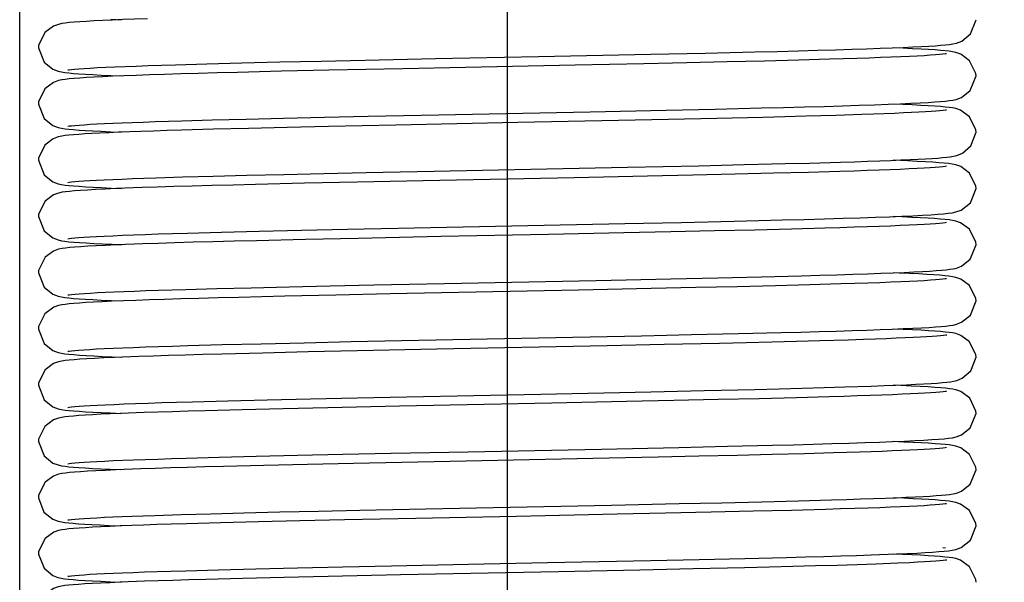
# Model space of a CAD drawing. Header units: millimetres. Extents: x 0 to 11890, y 0 to 8410.
# Tile 29 of 190: x 3694 to 3746, y 5603 to 5633. Entities that reach past the tile are written whole.
import ezdxf

# ---------------------------------------------------------------- set-up
doc = ezdxf.new("R2010")
doc.units = ezdxf.units.MM
doc.header["$LTSCALE"] = 653.95
doc.linetypes.add('CENTER', pattern=[0.6, 0.375, -0.075, 0.075, -0.075])
doc.layers.get('0').update_dxf_attribs({"linetype": 'CONTINUOUS'})
for name, color, linetype in [('304103000070DXF_CONTINUOUS_LINE', 7, 'CONTINUOUS'), ('304199000001_DXF_AXIS', 7, 'CONTINUOUS'), ('304199000001_DXF_DIMENSION', 7, 'CONTINUOUS'), ('304199000029DXF_CONTINUOUS_LINE', 7, 'CONTINUOUS')]:
    doc.layers.add(name, color=color, linetype=linetype)
doc.styles.get("Standard").update_dxf_attribs({"font": 'txt', "width": 0.7})
doc.dimstyles.new('DIMSTYLE_1', dxfattribs={"dimtxt": 100, "dimasz": 60, "dimexe": 5, "dimexo": 0.2, "dimgap": 2.5, "dimtad": 1, "dimdsep": 46, "dimtxsty": 'Standard', "dimblk": '_FILLED', "dimblk1": '_FILLED', "dimblk2": '_FILLED', "dimcen": 0.09, "dimclrt": 5, "dimazin": 2, "dimtp": 0.01, "dimtm": 0.01, "dimtfac": 1, "dimtofl": 0, "dimtmove": 0, "dimatfit": 3, "dimldrblk": '_FILLED', "dimfxl": 0, "dimtolj": 1, "dimarcsym": 0})

# ---------------------------------------------------------------- blocks, each defined once
blk = doc.blocks.new('_FILLED')
at = {"color": 0, "linetype": 'ByBlock'}
blk.add_solid([(0, 0), (-1, 0.16667), (-1, -0.16667)], dxfattribs=at)
blk = doc.blocks.new('*D32')
at = {"layer": '304199000001_DXF_DIMENSION', "color": 2, "linetype": 'Continuous'}
for p, q in [((3719.918, 6169.54), (3719.918, 5570.113)), ((4304.918, 5656.091), (4304.918, 6169.54)), ((3719.918, 6119.54), (4012.418, 6119.54)), ((4304.918, 6119.54), (4012.418, 6119.54))]:
    blk.add_line(p, q, dxfattribs=at)
at = {"layer": '304199000001_DXF_DIMENSION', "color": 2, "linetype": 'Continuous', "xscale": 60, "yscale": 60, "zscale": 60, "rotation": 180}
blk.add_blockref('_FILLED', (3719.918, 6119.54), dxfattribs=at)
at = {"layer": '304199000001_DXF_DIMENSION', "color": 2, "linetype": 'Continuous', "xscale": 60, "yscale": 60, "zscale": 60}
blk.add_blockref('_FILLED', (4304.918, 6119.54), dxfattribs=at)

msp = doc.modelspace()

# ---------------------------------------------------------------- linework, layer by layer
at = {"layer": '304103000070DXF_CONTINUOUS_LINE', "color": 7, "linetype": 'Continuous'}
msp.add_line((3693.918, 5464.091), (3693.918, 5721.956), dxfattribs=at)
at = {"layer": '304199000001_DXF_AXIS', "color": 7, "linetype": 'CENTER'}
msp.add_line((3719.918, 6756.042), (3719.918, 4816.605), dxfattribs=at)
at = {"layer": '304199000029DXF_CONTINUOUS_LINE', "color": 7, "linetype": 'Continuous'}
for p, q in [((3698.78, 5633.114), (3699.337, 5633.091)), ((3716.093, 5631.013), (3721.581, 5631.124)), ((3721.581, 5631.124), (3727.57, 5631.247)), ((3727.57, 5631.247), (3730.479, 5631.311)), ((3730.479, 5631.311), (3733.131, 5631.372)), ((3741.028, 5631.569), (3740.498, 5631.591)), ((3702.234, 5630.689), (3703.897, 5630.737)), ((3703.897, 5630.737), (3705.757, 5630.786)), ((3705.757, 5630.786), (3707.799, 5630.835)), ((3707.799, 5630.835), (3710.004, 5630.885)), ((3710.004, 5630.885), (3712.347, 5630.936)), ((3712.347, 5630.936), (3716.093, 5631.013)), ((3723.534, 5630.664), (3714.354, 5630.478)), ((3727.197, 5630.739), (3723.534, 5630.664)), ((3729.491, 5630.789), (3727.197, 5630.739)), ((3731.643, 5630.837), (3729.491, 5630.789)), ((3733.638, 5630.885), (3731.643, 5630.837)), ((3735.462, 5630.932), (3733.638, 5630.885)), ((3737.106, 5630.977), (3735.462, 5630.932)), ((3738.563, 5631.022), (3737.106, 5630.977)), ((3739.22, 5631.044), (3738.563, 5631.022)), ((3698.782, 5630.114), (3699.338, 5630.091)), ((3707.876, 5630.337), (3705.535, 5630.28)), ((3710.399, 5630.394), (3707.876, 5630.337)), ((3714.354, 5630.478), (3710.399, 5630.394)), ((3744.918, 5630.091), (3744.909, 5630.218)), ((3738.693, 5628.526), (3739.505, 5628.553)), ((3741.018, 5628.569), (3740.496, 5628.591)), ((3710.17, 5627.889), (3712.508, 5627.939)), ((3712.508, 5627.939), (3716.269, 5628.017)), ((3716.269, 5628.017), (3724.337, 5628.18)), ((3724.337, 5628.18), (3728.391, 5628.265)), ((3728.391, 5628.265), (3731.002, 5628.323)), ((3731.002, 5628.323), (3733.484, 5628.381)), ((3735.84, 5627.942), (3734.716, 5627.912)), ((3737.434, 5627.987), (3735.84, 5627.942)), ((3738.832, 5628.031), (3737.434, 5627.987)), ((3739.458, 5628.052), (3738.832, 5628.031)), ((3740.566, 5628.095), (3739.458, 5628.052)), ((3700.508, 5627.634), (3701.145, 5627.655)), ((3701.145, 5627.655), (3702.565, 5627.699)), ((3702.565, 5627.699), (3704.183, 5627.745)), ((3704.183, 5627.745), (3705.995, 5627.792)), ((3705.995, 5627.792), (3707.994, 5627.84)), ((3707.994, 5627.84), (3710.17, 5627.889)), ((3713.983, 5627.47), (3710.393, 5627.394)), ((3720.477, 5627.602), (3713.983, 5627.47)), ((3725.86, 5627.711), (3720.477, 5627.602)), ((3728.516, 5627.768), (3725.86, 5627.711)), ((3731.094, 5627.825), (3728.516, 5627.768)), ((3733.549, 5627.883), (3731.094, 5627.825)), ((3734.717, 5627.912), (3733.549, 5627.883)), ((3698.757, 5627.115), (3699.338, 5627.091)), ((3700.386, 5627.13), (3699.188, 5627.085)), ((3704.245, 5627.247), (3702.555, 5627.199)), ((3706.122, 5627.295), (3704.245, 5627.247)), ((3708.176, 5627.344), (3706.122, 5627.295)), ((3710.393, 5627.394), (3708.176, 5627.344)), ((3744.918, 5627.091), (3744.909, 5627.222)), ((3730.139, 5625.303), (3732.557, 5625.359)), ((3732.557, 5625.359), (3734.735, 5625.412)), ((3734.735, 5625.412), (3736.036, 5625.447)), ((3736.036, 5625.447), (3737.694, 5625.494)), ((3704.233, 5624.746), (3706.033, 5624.792)), ((3706.033, 5624.792), (3708.003, 5624.84)), ((3708.003, 5624.84), (3710.129, 5624.888)), ((3710.129, 5624.888), (3712.396, 5624.937)), ((3712.396, 5624.937), (3716.017, 5625.012)), ((3716.017, 5625.012), (3726.333, 5625.221)), ((3726.333, 5625.221), (3730.139, 5625.303)), ((3729.824, 5624.796), (3727.405, 5624.744)), ((3732.067, 5624.847), (3729.824, 5624.796)), ((3734.125, 5624.897), (3732.067, 5624.847)), ((3735.991, 5624.946), (3734.125, 5624.897)), ((3737.658, 5624.994), (3735.991, 5624.946)), ((3700.532, 5624.634), (3701.178, 5624.656)), ((3701.178, 5624.656), (3702.613, 5624.701)), ((3702.613, 5624.701), (3704.233, 5624.746)), ((3709.104, 5624.365), (3706.501, 5624.304)), ((3711.917, 5624.427), (3709.104, 5624.365)), ((3716.331, 5624.518), (3711.917, 5624.427)), ((3723.48, 5624.663), (3716.331, 5624.518)), ((3727.405, 5624.744), (3723.48, 5624.663)), ((3698.8, 5624.113), (3699.34, 5624.091)), ((3700.441, 5624.132), (3699.054, 5624.079)), ((3744.918, 5624.091), (3744.91, 5624.216)), ((3726.188, 5622.218), (3729.197, 5622.282)), ((3729.197, 5622.282), (3732.021, 5622.346)), ((3740.98, 5622.571), (3740.495, 5622.591)), ((3702.874, 5621.708), (3704.673, 5621.758)), ((3704.673, 5621.758), (3706.696, 5621.809)), ((3706.696, 5621.809), (3708.943, 5621.861)), ((3708.943, 5621.861), (3711.407, 5621.916)), ((3711.407, 5621.916), (3714.08, 5621.972)), ((3722.121, 5621.635), (3716.373, 5621.519)), ((3726.142, 5621.717), (3722.121, 5621.635)), ((3728.639, 5621.77), (3726.142, 5621.717)), ((3730.968, 5621.822), (3728.639, 5621.77)), ((3733.118, 5621.872), (3730.968, 5621.822)), ((3735.081, 5621.921), (3733.118, 5621.872)), ((3736.848, 5621.97), (3735.081, 5621.921)), ((3698.846, 5621.111), (3699.341, 5621.091)), ((3700.479, 5621.133), (3699.084, 5621.08)), ((3709.161, 5621.366), (3706.555, 5621.305)), ((3711.972, 5621.428), (3709.161, 5621.366)), ((3716.373, 5621.519), (3711.972, 5621.428)), ((3744.918, 5621.091), (3744.909, 5621.224)), ((3740.821, 5619.578), (3740.497, 5619.591)), ((3712.81, 5618.946), (3716.58, 5619.023)), ((3716.58, 5619.023), (3724.661, 5619.187)), ((3724.661, 5619.187), (3728.639, 5619.27)), ((3728.639, 5619.27), (3731.146, 5619.326)), ((3731.146, 5619.326), (3733.484, 5619.381)), ((3733.484, 5619.381), (3735.612, 5619.435)), ((3700.653, 5618.639), (3701.314, 5618.661)), ((3701.314, 5618.661), (3702.777, 5618.706)), ((3702.777, 5618.706), (3704.43, 5618.751)), ((3704.43, 5618.751), (3706.267, 5618.798)), ((3706.267, 5618.798), (3708.282, 5618.846)), ((3708.282, 5618.846), (3710.467, 5618.895)), ((3710.467, 5618.895), (3712.81, 5618.946)), ((3723.72, 5618.667), (3713.673, 5618.464)), ((3727.594, 5618.748), (3723.72, 5618.667)), ((3729.978, 5618.8), (3727.594, 5618.748)), ((3732.188, 5618.85), (3729.978, 5618.8)), ((3734.218, 5618.899), (3732.188, 5618.85)), ((3736.062, 5618.948), (3734.218, 5618.899)), ((3737.712, 5618.995), (3736.062, 5618.948)), ((3698.789, 5618.114), (3699.338, 5618.091)), ((3708.052, 5618.341), (3705.601, 5618.282)), ((3710.774, 5618.402), (3708.052, 5618.341)), ((3713.673, 5618.464), (3710.774, 5618.402)), ((3744.918, 5618.091), (3744.909, 5618.222)), ((3732.246, 5616.351), (3734.523, 5616.407)), ((3741.029, 5616.569), (3740.498, 5616.591)), ((3706.793, 5615.811), (3709.097, 5615.865)), ((3709.097, 5615.865), (3711.604, 5615.92)), ((3711.604, 5615.92), (3714.279, 5615.976)), ((3714.279, 5615.976), (3727.076, 5616.237)), ((3727.076, 5616.237), (3729.75, 5616.294)), ((3729.75, 5616.294), (3732.246, 5616.351)), ((3738.094, 5616.007), (3736.585, 5615.962)), ((3738.924, 5616.034), (3738.094, 5616.007)), ((3702.892, 5615.709), (3704.719, 5615.759)), ((3704.719, 5615.759), (3706.793, 5615.811)), ((3709.305, 5615.37), (3706.888, 5615.314)), ((3711.922, 5615.427), (3709.305, 5615.37)), ((3716.157, 5615.515), (3711.922, 5615.427)), ((3725.256, 5615.699), (3716.157, 5615.515)), ((3728.296, 5615.763), (3725.256, 5615.699)), ((3731.241, 5615.828), (3728.296, 5615.763)), ((3698.847, 5615.111), (3699.341, 5615.091)), ((3700.275, 5615.126), (3698.966, 5615.075)), ((3706.888, 5615.314), (3704.693, 5615.259)), ((3721.706, 5613.127), (3727.569, 5613.247)), ((3727.569, 5613.247), (3730.413, 5613.309)), ((3730.413, 5613.309), (3733.125, 5613.372)), ((3739.328, 5613.547), (3740.02, 5613.572)), ((3740.02, 5613.572), (3740.646, 5613.597)), ((3740.908, 5613.574), (3740.495, 5613.591)), ((3703.137, 5612.716), (3705.013, 5612.767)), ((3705.013, 5612.767), (3707.111, 5612.819)), ((3707.111, 5612.819), (3709.418, 5612.872)), ((3709.418, 5612.872), (3711.913, 5612.927)), ((3711.913, 5612.927), (3714.571, 5612.982)), ((3714.571, 5612.982), (3721.706, 5613.127)), ((3726.282, 5612.72), (3722.299, 5612.639)), ((3728.805, 5612.774), (3726.282, 5612.72)), ((3731.176, 5612.827), (3728.805, 5612.774)), ((3733.362, 5612.878), (3731.176, 5612.827)), ((3735.338, 5612.928), (3733.362, 5612.878)), ((3737.086, 5612.977), (3735.338, 5612.928)), ((3705.787, 5612.287), (3703.813, 5612.235)), ((3707.973, 5612.339), (3705.787, 5612.287)), ((3710.345, 5612.393), (3707.973, 5612.339)), ((3714.175, 5612.474), (3710.345, 5612.393)), ((3722.299, 5612.639), (3714.175, 5612.474)), ((3744.918, 5612.091), (3744.91, 5612.215)), ((3698.756, 5612.115), (3699.337, 5612.091)), ((3700.561, 5612.136), (3699.288, 5612.089)), ((3724.941, 5610.192), (3729.078, 5610.28)), ((3729.078, 5610.28), (3731.668, 5610.338)), ((3731.668, 5610.338), (3734.067, 5610.395)), ((3738.988, 5610.536), (3739.764, 5610.563)), ((3741.06, 5610.567), (3740.499, 5610.591)), ((3702.8, 5609.706), (3704.553, 5609.755)), ((3704.553, 5609.755), (3706.536, 5609.805)), ((3706.536, 5609.805), (3708.74, 5609.857)), ((3708.74, 5609.857), (3711.145, 5609.91)), ((3711.145, 5609.91), (3713.723, 5609.965)), ((3724.476, 5609.683), (3716.87, 5609.529)), ((3727.972, 5609.756), (3724.476, 5609.683)), ((3730.144, 5609.803), (3727.972, 5609.756)), ((3732.173, 5609.85), (3730.144, 5609.803)), ((3734.051, 5609.895), (3732.173, 5609.85)), ((3735.768, 5609.94), (3734.051, 5609.895)), ((3737.319, 5609.984), (3735.768, 5609.94)), ((3738.702, 5610.027), (3737.319, 5609.984)), ((3739.329, 5610.048), (3738.702, 5610.027)), ((3700.376, 5609.13), (3699.046, 5609.079)), ((3706.945, 5609.315), (3704.794, 5609.261)), ((3709.269, 5609.369), (3706.945, 5609.315)), ((3711.727, 5609.423), (3709.269, 5609.369)), ((3716.87, 5609.529), (3711.727, 5609.423)), ((3744.918, 5609.091), (3744.91, 5609.218)), ((3735.455, 5607.431), (3737.214, 5607.48)), ((3739.452, 5607.551), (3740.669, 5607.598)), ((3741.077, 5607.567), (3740.497, 5607.591)), ((3709.862, 5606.882), (3712.065, 5606.93)), ((3712.065, 5606.93), (3715.573, 5607.003)), ((3715.573, 5607.003), (3725.486, 5607.204)), ((3725.486, 5607.204), (3729.096, 5607.28)), ((3729.096, 5607.28), (3731.371, 5607.331)), ((3731.371, 5607.331), (3733.5, 5607.381)), ((3733.5, 5607.381), (3735.455, 5607.431)), ((3736.885, 5606.971), (3735.08, 5606.921)), ((3700.499, 5606.633), (3701.131, 5606.655)), ((3701.131, 5606.655), (3702.532, 5606.698)), ((3702.532, 5606.698), (3704.114, 5606.743)), ((3704.114, 5606.743), (3705.871, 5606.788)), ((3705.871, 5606.788), (3707.792, 5606.835)), ((3707.792, 5606.835), (3709.862, 5606.882)), ((3711.232, 5606.412), (3708.855, 5606.359)), ((3715.048, 5606.492), (3711.232, 5606.412)), ((3720.413, 5606.601), (3715.048, 5606.492)), ((3725.789, 5606.71), (3720.413, 5606.601)), ((3728.361, 5606.764), (3725.789, 5606.71)), ((3730.791, 5606.818), (3728.361, 5606.764)), ((3733.042, 5606.87), (3730.791, 5606.818)), ((3735.08, 5606.921), (3733.042, 5606.87)), ((3700.528, 5606.135), (3699.278, 5606.088)), ((3704.629, 5606.257), (3702.822, 5606.207)), ((3706.646, 5606.308), (3704.629, 5606.257)), ((3708.855, 5606.359), (3706.646, 5606.308)), ((3744.62, 5605.329), (3744.918, 5606.091)), ((3744.918, 5606.091), (3744.909, 5606.223)), ((3743.145, 5604.936), (3743.283, 5604.92)), ((3744.124, 5604.937), (3744.62, 5605.329)), ((3727.571, 5604.247), (3730.16, 5604.304)), ((3730.16, 5604.304), (3732.583, 5604.359)), ((3732.583, 5604.359), (3734.806, 5604.414)), ((3739.319, 5604.547), (3740.671, 5604.598)), ((3741.002, 5604.57), (3740.496, 5604.591)), ((3704.526, 5603.754), (3706.516, 5603.804)), ((3706.516, 5603.804), (3708.734, 5603.857)), ((3708.734, 5603.857), (3711.155, 5603.91)), ((3711.155, 5603.91), (3713.745, 5603.965)), ((3722.07, 5604.134), (3727.571, 5604.247)), ((3729.83, 5603.796), (3726.987, 5603.735)), ((3732.571, 5603.859), (3729.83, 5603.796)), ((3740.745, 5604.102), (3739.577, 5604.057)), ((3741.364, 5604.13), (3740.745, 5604.102)), ((3702.773, 5603.705), (3704.526, 5603.754)), ((3705.817, 5603.287), (3703.844, 5603.236)), ((3707.998, 5603.34), (3705.817, 5603.287)), ((3710.367, 5603.393), (3707.998, 5603.34)), ((3714.218, 5603.475), (3710.367, 5603.393)), ((3722.644, 5603.646), (3714.218, 5603.475)), ((3726.987, 5603.735), (3722.644, 5603.646)), ((3698.761, 5603.115), (3699.337, 5603.091)), ((3700.571, 5603.137), (3699.284, 5603.089)), ((3744.918, 5603.091), (3744.908, 5603.226))]:
    msp.add_line(p, q, dxfattribs=at)
for points in [[(3698.853, 5633.071), (3698.339, 5633.047), (3697.88, 5633.024), (3697.474, 5633.001), (3697.12, 5632.979), (3696.817, 5632.956), (3696.561, 5632.933), (3696.348, 5632.909), (3696.164, 5632.882), (3695.981, 5632.843), (3695.716, 5632.747), (3695.263, 5632.407), (3694.926, 5631.716), (3694.918, 5631.591)], [(3700.725, 5633.142), (3700.046, 5633.118), (3699.422, 5633.094), (3698.853, 5633.071)], [(3741.031, 5631.613), (3741.549, 5631.637), (3742.006, 5631.66), (3742.407, 5631.683), (3742.752, 5631.705), (3743.047, 5631.728), (3743.294, 5631.751), (3743.502, 5631.774), (3743.683, 5631.801), (3743.871, 5631.843), (3744.156, 5631.953), (3744.62, 5632.329), (3744.918, 5633.091)], [(3739.08, 5631.539), (3739.8, 5631.564), (3740.449, 5631.589), (3741.031, 5631.613)], [(3694.918, 5631.591), (3695.218, 5630.827), (3695.688, 5630.449), (3695.966, 5630.342), (3696.15, 5630.302), (3696.332, 5630.274), (3696.54, 5630.251), (3696.788, 5630.228), (3697.08, 5630.206), (3697.423, 5630.183), (3697.819, 5630.16), (3698.271, 5630.137), (3698.782, 5630.114)], [(3733.131, 5631.372), (3734.331, 5631.402), (3735.444, 5631.431), (3736.473, 5631.459), (3737.42, 5631.486), (3738.288, 5631.513), (3739.08, 5631.539)], [(3740.903, 5631.109), (3740.39, 5631.087), (3739.829, 5631.066), (3739.22, 5631.044)], [(3743.351, 5631.272), (3743.282, 5631.262), (3743.155, 5631.246), (3742.977, 5631.229), (3742.75, 5631.21), (3742.476, 5631.191), (3742.154, 5631.171), (3741.785, 5631.15), (3741.368, 5631.13), (3740.903, 5631.109)], [(3744.909, 5630.218), (3744.575, 5630.905), (3744.103, 5631.255), (3743.845, 5631.346), (3743.671, 5631.382), (3743.491, 5631.409), (3743.279, 5631.432), (3743.027, 5631.455), (3742.731, 5631.477), (3742.386, 5631.5), (3741.989, 5631.523), (3741.537, 5631.545), (3741.028, 5631.569)], [(3696.486, 5630.409), (3696.55, 5630.419), (3696.672, 5630.434), (3696.846, 5630.452), (3697.073, 5630.471), (3697.353, 5630.49), (3697.684, 5630.511), (3698.068, 5630.532), (3698.504, 5630.553), (3698.992, 5630.575)], [(3698.992, 5630.575), (3699.534, 5630.597), (3700.129, 5630.62), (3700.778, 5630.643)], [(3700.778, 5630.643), (3701.479, 5630.666), (3702.234, 5630.689)], [(3698.886, 5630.072), (3698.359, 5630.048), (3697.892, 5630.025), (3697.482, 5630.002), (3697.126, 5629.979), (3696.821, 5629.956), (3696.564, 5629.933), (3696.35, 5629.909), (3696.166, 5629.882), (3695.982, 5629.843), (3695.713, 5629.745), (3695.261, 5629.405), (3694.926, 5628.714), (3694.918, 5628.591)], [(3700.849, 5630.146), (3700.128, 5630.121), (3699.475, 5630.096), (3698.886, 5630.072)], [(3705.535, 5630.28), (3704.455, 5630.252), (3703.443, 5630.225), (3702.504, 5630.198), (3701.641, 5630.172), (3700.849, 5630.146)], [(3740.876, 5628.606), (3741.441, 5628.631), (3741.934, 5628.656), (3742.359, 5628.68), (3742.722, 5628.703), (3743.028, 5628.726), (3743.283, 5628.75), (3743.496, 5628.773), (3743.679, 5628.801), (3743.866, 5628.841), (3744.144, 5628.947), (3744.611, 5629.318), (3744.918, 5630.091)], [(3694.918, 5628.591), (3695.222, 5627.821), (3695.693, 5627.446), (3695.97, 5627.341), (3696.155, 5627.301), (3696.338, 5627.274), (3696.547, 5627.25), (3696.794, 5627.228), (3697.087, 5627.205), (3697.427, 5627.183), (3697.818, 5627.161), (3698.261, 5627.138), (3698.757, 5627.115)], [(3733.484, 5628.381), (3734.659, 5628.41), (3735.774, 5628.44), (3736.823, 5628.469), (3737.798, 5628.497), (3738.693, 5628.526)], [(3739.505, 5628.553), (3740.232, 5628.58), (3740.876, 5628.606)], [(3744.909, 5627.222), (3744.57, 5627.91), (3744.098, 5628.257), (3743.842, 5628.347), (3743.667, 5628.383), (3743.485, 5628.409), (3743.271, 5628.433), (3743.017, 5628.456), (3742.718, 5628.478), (3742.37, 5628.501), (3741.972, 5628.523), (3741.522, 5628.546), (3741.018, 5628.569)], [(3743.353, 5628.273), (3743.35, 5628.272), (3743.288, 5628.262), (3743.167, 5628.247), (3742.997, 5628.23), (3742.783, 5628.213), (3742.524, 5628.194), (3742.222, 5628.175), (3741.876, 5628.155), (3741.485, 5628.135), (3741.048, 5628.115), (3740.566, 5628.095)], [(3696.488, 5627.41), (3696.559, 5627.421), (3696.687, 5627.436), (3696.866, 5627.453), (3697.091, 5627.472), (3697.36, 5627.491), (3697.674, 5627.51), (3698.032, 5627.53), (3698.435, 5627.55), (3698.883, 5627.571)], [(3698.883, 5627.571), (3699.378, 5627.591), (3699.919, 5627.612), (3700.508, 5627.634)], [(3699.188, 5627.085), (3698.664, 5627.062), (3698.19, 5627.04), (3697.766, 5627.018), (3697.391, 5626.996), (3697.063, 5626.975), (3696.781, 5626.953), (3696.541, 5626.931), (3696.337, 5626.908), (3696.159, 5626.881), (3695.976, 5626.842), (3695.711, 5626.744), (3695.258, 5626.402), (3694.926, 5625.712), (3694.918, 5625.591)], [(3702.555, 5627.199), (3701.782, 5627.176), (3701.059, 5627.153), (3700.386, 5627.13)], [(3740.909, 5625.608), (3741.398, 5625.629), (3741.838, 5625.651), (3742.229, 5625.672), (3742.575, 5625.693), (3742.876, 5625.714), (3743.135, 5625.736), (3743.357, 5625.757), (3743.546, 5625.78), (3743.718, 5625.808), (3743.902, 5625.851), (3744.19, 5625.971), (3744.647, 5626.363), (3744.918, 5627.091)], [(3694.918, 5625.591), (3695.22, 5624.824), (3695.691, 5624.447), (3695.968, 5624.342), (3696.153, 5624.301), (3696.335, 5624.274), (3696.544, 5624.25), (3696.792, 5624.228), (3697.086, 5624.205), (3697.431, 5624.183), (3697.83, 5624.16), (3698.285, 5624.137), (3698.8, 5624.113)], [(3737.694, 5625.494), (3738.443, 5625.518), (3739.138, 5625.541)], [(3739.138, 5625.541), (3739.78, 5625.563), (3740.37, 5625.586), (3740.909, 5625.608)], [(3744.91, 5624.216), (3744.577, 5624.902), (3744.108, 5625.252), (3743.838, 5625.348), (3743.648, 5625.386), (3743.452, 5625.413), (3743.222, 5625.438), (3742.943, 5625.462), (3742.612, 5625.486), (3742.224, 5625.509), (3741.779, 5625.533), (3741.276, 5625.558), (3740.495, 5625.591)], [(3739.112, 5625.04), (3738.412, 5625.017), (3737.658, 5624.994)], [(3740.878, 5625.108), (3740.345, 5625.086), (3739.757, 5625.063), (3739.112, 5625.04)], [(3743.35, 5625.272), (3743.279, 5625.261), (3743.15, 5625.246), (3742.972, 5625.228), (3742.745, 5625.21), (3742.471, 5625.19), (3742.15, 5625.17), (3741.778, 5625.15), (3741.355, 5625.129), (3740.878, 5625.108)], [(3696.486, 5624.409), (3696.553, 5624.42), (3696.675, 5624.435), (3696.85, 5624.452), (3697.071, 5624.47), (3697.339, 5624.489), (3697.653, 5624.509), (3698.014, 5624.529), (3698.422, 5624.55), (3698.878, 5624.57)], [(3698.878, 5624.57), (3699.381, 5624.591), (3699.933, 5624.613), (3700.532, 5624.634)], [(3706.501, 5624.304), (3705.299, 5624.274), (3704.171, 5624.245), (3703.119, 5624.216), (3702.146, 5624.187), (3701.253, 5624.159), (3700.441, 5624.132)], [(3699.054, 5624.079), (3698.475, 5624.054), (3697.969, 5624.029), (3697.531, 5624.005), (3697.157, 5623.981), (3696.842, 5623.958), (3696.58, 5623.935), (3696.362, 5623.911), (3696.176, 5623.884), (3695.992, 5623.846), (3695.727, 5623.752), (3695.274, 5623.418), (3694.927, 5622.725), (3694.918, 5622.591)], [(3740.964, 5622.61), (3741.549, 5622.637), (3742.061, 5622.663), (3742.502, 5622.689), (3742.876, 5622.714), (3743.185, 5622.74), (3743.436, 5622.766), (3743.644, 5622.795), (3743.842, 5622.835), (3744.129, 5622.94), (3744.622, 5623.331), (3744.918, 5624.091)], [(3694.918, 5622.591), (3695.216, 5621.829), (3695.685, 5621.45), (3695.963, 5621.343), (3696.147, 5621.302), (3696.331, 5621.275), (3696.544, 5621.25), (3696.799, 5621.227), (3697.104, 5621.204), (3697.46, 5621.181), (3697.869, 5621.158), (3698.33, 5621.134), (3698.846, 5621.111)], [(3714.08, 5621.972), (3718.441, 5622.061), (3726.188, 5622.218)], [(3732.021, 5622.346), (3733.339, 5622.377), (3734.584, 5622.408), (3735.75, 5622.439)], [(3735.75, 5622.439), (3736.832, 5622.469), (3737.826, 5622.498), (3738.735, 5622.527), (3739.559, 5622.555)], [(3739.559, 5622.555), (3740.301, 5622.583), (3740.964, 5622.61)], [(3743.35, 5622.272), (3743.28, 5622.261), (3743.152, 5622.246), (3742.974, 5622.228), (3742.749, 5622.21), (3742.476, 5622.191), (3742.154, 5622.171), (3741.783, 5622.15), (3741.36, 5622.129), (3740.882, 5622.108)], [(3744.909, 5621.224), (3744.568, 5621.912), (3744.095, 5622.258), (3743.839, 5622.347), (3743.664, 5622.383), (3743.482, 5622.41), (3743.267, 5622.434), (3743.011, 5622.456), (3742.71, 5622.479), (3742.359, 5622.502), (3741.955, 5622.524), (3741.497, 5622.547), (3740.98, 5622.571)], [(3698.89, 5621.571), (3699.406, 5621.592), (3699.981, 5621.615), (3700.614, 5621.637)], [(3700.614, 5621.637), (3701.308, 5621.661), (3702.061, 5621.684), (3702.874, 5621.708)], [(3739.114, 5622.04), (3738.413, 5622.017), (3737.657, 5621.994), (3736.848, 5621.97)], [(3740.882, 5622.108), (3740.349, 5622.086), (3739.759, 5622.063), (3739.114, 5622.04)], [(3696.487, 5621.409), (3696.555, 5621.42), (3696.679, 5621.435), (3696.854, 5621.452), (3697.076, 5621.471), (3697.343, 5621.49), (3697.656, 5621.509), (3698.017, 5621.529), (3698.427, 5621.55), (3698.89, 5621.571)], [(3706.555, 5621.305), (3705.351, 5621.276), (3704.221, 5621.246), (3703.167, 5621.217), (3702.192, 5621.189), (3701.296, 5621.161), (3700.479, 5621.133)], [(3699.084, 5621.08), (3698.501, 5621.055), (3697.99, 5621.03), (3697.548, 5621.006), (3697.17, 5620.982), (3696.851, 5620.959), (3696.585, 5620.935), (3696.366, 5620.911), (3696.179, 5620.885), (3695.995, 5620.847), (3695.725, 5620.751), (3695.272, 5620.417), (3694.927, 5619.723), (3694.918, 5619.591)], [(3741.08, 5619.615), (3741.599, 5619.639), (3742.056, 5619.663), (3742.453, 5619.686), (3742.793, 5619.708), (3743.081, 5619.731), (3743.322, 5619.753), (3743.525, 5619.777), (3743.702, 5619.805), (3743.878, 5619.845), (3744.145, 5619.947), (3744.611, 5620.319), (3744.918, 5621.091)], [(3694.918, 5619.591), (3695.219, 5618.825), (3695.689, 5618.448), (3695.966, 5618.342), (3696.151, 5618.302), (3696.334, 5618.274), (3696.542, 5618.251), (3696.79, 5618.228), (3697.084, 5618.205), (3697.427, 5618.183), (3697.825, 5618.16), (3698.278, 5618.137), (3698.789, 5618.114)], [(3735.612, 5619.435), (3736.587, 5619.462), (3737.5, 5619.488), (3738.348, 5619.515), (3739.13, 5619.54)], [(3739.13, 5619.54), (3739.846, 5619.566), (3740.496, 5619.591), (3741.08, 5619.615)], [(3744.909, 5618.222), (3744.571, 5618.909), (3744.102, 5619.255), (3743.839, 5619.347), (3743.658, 5619.384), (3743.47, 5619.411), (3743.247, 5619.435), (3742.981, 5619.459), (3742.665, 5619.482), (3742.294, 5619.505), (3741.865, 5619.529), (3741.375, 5619.553), (3740.821, 5619.578)], [(3739.154, 5619.042), (3738.46, 5619.019), (3737.712, 5618.995)], [(3740.904, 5619.109), (3740.377, 5619.087), (3739.793, 5619.065), (3739.154, 5619.042)], [(3743.35, 5619.272), (3743.281, 5619.261), (3743.154, 5619.246), (3742.978, 5619.229), (3742.754, 5619.21), (3742.483, 5619.191), (3742.164, 5619.171), (3741.796, 5619.151), (3741.377, 5619.13), (3740.904, 5619.109)], [(3696.488, 5618.41), (3696.558, 5618.42), (3696.685, 5618.436), (3696.865, 5618.453), (3697.093, 5618.472), (3697.369, 5618.491), (3697.693, 5618.511), (3698.066, 5618.532), (3698.487, 5618.553), (3698.957, 5618.574)], [(3698.957, 5618.574), (3699.474, 5618.595), (3700.04, 5618.617), (3700.653, 5618.639)], [(3698.854, 5618.071), (3698.324, 5618.047), (3697.857, 5618.023), (3697.449, 5618), (3697.099, 5617.977), (3696.801, 5617.954), (3696.552, 5617.932), (3696.345, 5617.909), (3696.169, 5617.883), (3695.996, 5617.847), (3695.737, 5617.756), (3695.265, 5617.409), (3694.927, 5616.722), (3694.918, 5616.591)], [(3700.839, 5618.146), (3700.109, 5618.12), (3699.448, 5618.095), (3698.854, 5618.071)], [(3705.601, 5618.282), (3704.495, 5618.253), (3703.467, 5618.226), (3702.516, 5618.198), (3701.641, 5618.172), (3700.839, 5618.146)], [(3742.412, 5616.683), (3742.758, 5616.706), (3743.053, 5616.729), (3743.301, 5616.751), (3743.508, 5616.775), (3743.691, 5616.803), (3743.877, 5616.844), (3744.151, 5616.95), (3744.618, 5617.326), (3744.918, 5618.091)], [(3694.918, 5616.591), (3695.217, 5615.827), (3695.687, 5615.449), (3695.965, 5615.343), (3696.149, 5615.302), (3696.333, 5615.274), (3696.545, 5615.25), (3696.799, 5615.227), (3697.102, 5615.204), (3697.457, 5615.181), (3697.865, 5615.158), (3698.328, 5615.135), (3698.847, 5615.111)], [(3734.523, 5616.407), (3735.569, 5616.434), (3736.549, 5616.461), (3737.463, 5616.487), (3738.309, 5616.513), (3739.088, 5616.539)], [(3739.088, 5616.539), (3739.8, 5616.564), (3740.447, 5616.589), (3741.03, 5616.613)], [(3742.385, 5616.5), (3741.989, 5616.523), (3741.538, 5616.545), (3741.029, 5616.569)], [(3741.03, 5616.613), (3741.55, 5616.637), (3742.01, 5616.66), (3742.412, 5616.683)], [(3744.918, 5615.091), (3744.909, 5615.22), (3744.573, 5615.906), (3744.101, 5616.255), (3743.844, 5616.346), (3743.669, 5616.382), (3743.489, 5616.409), (3743.276, 5616.433), (3743.024, 5616.455), (3742.729, 5616.478), (3742.385, 5616.5)], [(3736.585, 5615.962), (3735.339, 5615.928), (3734.027, 5615.895), (3732.658, 5615.861), (3731.241, 5615.828)], [(3740.66, 5616.098), (3740.132, 5616.077), (3739.554, 5616.056), (3738.924, 5616.034)], [(3743.354, 5616.273), (3743.353, 5616.273), (3743.3, 5616.264), (3743.189, 5616.25), (3743.029, 5616.233), (3742.825, 5616.216), (3742.578, 5616.198), (3742.286, 5616.179), (3741.95, 5616.159), (3741.567, 5616.139), (3741.138, 5616.119), (3740.66, 5616.098)], [(3696.487, 5615.409), (3696.554, 5615.42), (3696.679, 5615.435), (3696.854, 5615.452), (3697.076, 5615.471), (3697.343, 5615.49), (3697.657, 5615.509), (3698.019, 5615.529), (3698.431, 5615.55), (3698.894, 5615.571)], [(3698.894, 5615.571), (3699.412, 5615.593), (3699.987, 5615.615), (3700.622, 5615.638)], [(3700.622, 5615.638), (3701.317, 5615.661), (3702.073, 5615.685), (3702.892, 5615.709)], [(3698.966, 5615.075), (3698.411, 5615.051), (3697.922, 5615.027), (3697.496, 5615.003), (3697.129, 5614.979), (3696.82, 5614.956), (3696.562, 5614.933), (3696.348, 5614.909), (3696.164, 5614.882), (3695.984, 5614.844), (3695.728, 5614.752), (3695.272, 5614.417), (3694.927, 5613.724), (3694.918, 5613.591)], [(3704.693, 5615.259), (3703.683, 5615.232), (3702.735, 5615.205), (3701.85, 5615.178), (3701.029, 5615.152), (3700.275, 5615.126)], [(3740.646, 5613.597), (3741.207, 5613.621), (3741.705, 5613.644), (3742.143, 5613.667), (3742.523, 5613.69), (3742.848, 5613.712), (3743.124, 5613.735), (3743.355, 5613.757), (3743.549, 5613.781), (3743.718, 5613.808), (3743.893, 5613.849), (3744.178, 5613.964), (3744.648, 5614.364), (3744.918, 5615.091)], [(3694.918, 5613.591), (3695.223, 5612.82), (3695.694, 5612.446), (3695.97, 5612.341), (3696.155, 5612.301), (3696.339, 5612.274), (3696.548, 5612.25), (3696.795, 5612.227), (3697.087, 5612.205), (3697.427, 5612.183), (3697.817, 5612.161), (3698.259, 5612.138), (3698.756, 5612.115)], [(3733.125, 5613.372), (3734.414, 5613.404), (3735.648, 5613.436), (3736.819, 5613.469), (3737.922, 5613.501), (3739.328, 5613.547)], [(3742.36, 5613.501), (3741.936, 5613.525), (3741.453, 5613.549), (3740.908, 5613.574)], [(3743.351, 5613.273), (3743.287, 5613.262), (3743.164, 5613.247), (3742.992, 5613.23), (3742.774, 5613.212), (3742.509, 5613.193), (3742.197, 5613.173)], [(3744.91, 5612.215), (3744.58, 5612.899), (3744.108, 5613.252), (3743.85, 5613.344), (3743.678, 5613.381), (3743.502, 5613.407), (3743.293, 5613.431), (3743.037, 5613.454), (3742.727, 5613.478), (3742.36, 5613.501)], [(3700.764, 5612.642), (3701.493, 5612.666), (3702.285, 5612.691), (3703.137, 5612.716)], [(3739.279, 5613.046), (3738.605, 5613.023), (3737.874, 5613), (3737.086, 5612.977)], [(3740.972, 5613.112), (3740.461, 5613.09), (3739.897, 5613.068), (3739.279, 5613.046)], [(3742.197, 5613.173), (3741.838, 5613.153), (3741.43, 5613.133), (3740.972, 5613.112)], [(3696.487, 5612.409), (3696.558, 5612.42), (3696.685, 5612.436), (3696.863, 5612.453), (3697.089, 5612.472), (3697.361, 5612.491), (3697.681, 5612.511), (3698.051, 5612.531), (3698.474, 5612.552), (3698.954, 5612.574)], [(3698.954, 5612.574), (3699.494, 5612.596), (3700.097, 5612.619), (3700.764, 5612.642)], [(3703.813, 5612.235), (3702.911, 5612.21), (3702.068, 5612.185), (3701.285, 5612.16), (3700.561, 5612.136)], [(3699.288, 5612.089), (3698.738, 5612.066), (3698.243, 5612.043), (3697.803, 5612.02), (3697.415, 5611.998), (3697.077, 5611.976), (3696.787, 5611.953), (3696.543, 5611.931), (3696.338, 5611.908), (3696.163, 5611.882), (3695.989, 5611.845), (3695.726, 5611.751), (3695.256, 5611.399), (3694.926, 5610.715), (3694.918, 5610.591)], [(3741.097, 5610.616), (3741.656, 5610.642), (3742.143, 5610.667), (3742.563, 5610.693), (3742.918, 5610.718), (3743.212, 5610.743), (3743.455, 5610.768), (3743.659, 5610.797), (3743.856, 5610.839), (3744.145, 5610.947), (3744.612, 5611.319), (3744.918, 5612.091)], [(3739.764, 5610.563), (3740.467, 5610.589), (3741.097, 5610.616)], [(3694.918, 5610.591), (3695.223, 5609.821), (3695.694, 5609.446), (3695.969, 5609.341), (3696.153, 5609.301), (3696.335, 5609.274), (3696.543, 5609.25), (3696.789, 5609.228), (3697.078, 5609.206), (3697.414, 5609.184), (3697.8, 5609.161), (3698.238, 5609.139), (3698.729, 5609.116), (3699.273, 5609.093)], [(3713.723, 5609.965), (3717.831, 5610.049), (3724.941, 5610.192)], [(3734.067, 5610.395), (3735.182, 5610.424), (3736.235, 5610.452), (3737.222, 5610.48), (3738.14, 5610.508), (3738.988, 5610.536)], [(3740.946, 5610.111), (3740.451, 5610.09), (3739.912, 5610.069), (3739.329, 5610.048)], [(3743.35, 5610.272), (3743.279, 5610.261), (3743.151, 5610.246), (3742.973, 5610.228), (3742.748, 5610.21), (3742.477, 5610.191), (3742.162, 5610.171), (3741.802, 5610.151), (3741.397, 5610.131), (3740.946, 5610.111)], [(3744.91, 5609.218), (3744.576, 5609.904), (3744.104, 5610.254), (3743.846, 5610.346), (3743.671, 5610.382), (3743.491, 5610.409), (3743.28, 5610.432), (3743.029, 5610.455), (3742.734, 5610.477), (3742.393, 5610.5), (3742.001, 5610.522), (3741.557, 5610.544), (3741.06, 5610.567)], [(3696.487, 5609.41), (3696.558, 5609.42), (3696.685, 5609.436), (3696.863, 5609.453), (3697.088, 5609.472), (3697.358, 5609.491), (3697.675, 5609.51), (3698.037, 5609.53), (3698.448, 5609.551), (3698.909, 5609.572)], [(3698.909, 5609.572), (3699.42, 5609.593), (3699.984, 5609.615), (3700.603, 5609.637)], [(3700.603, 5609.637), (3701.278, 5609.66), (3702.01, 5609.683), (3702.8, 5609.706)], [(3699.046, 5609.079), (3698.479, 5609.054), (3697.978, 5609.029), (3697.54, 5609.005), (3697.163, 5608.982), (3696.844, 5608.958), (3696.578, 5608.934), (3696.358, 5608.91), (3696.172, 5608.883), (3695.988, 5608.845), (3695.727, 5608.752), (3695.273, 5608.417), (3694.927, 5607.724), (3694.918, 5607.591)], [(3704.794, 5609.261), (3703.795, 5609.235), (3702.85, 5609.208), (3701.964, 5609.182), (3701.138, 5609.156), (3700.376, 5609.13)], [(3740.669, 5607.598), (3741.196, 5607.62), (3741.67, 5607.643), (3742.093, 5607.665), (3742.466, 5607.686), (3742.791, 5607.708), (3743.071, 5607.73), (3743.309, 5607.752), (3743.512, 5607.776), (3743.692, 5607.803), (3743.873, 5607.843), (3744.146, 5607.948), (3744.613, 5608.32), (3744.918, 5609.091)], [(3694.918, 5607.591), (3695.213, 5606.833), (3695.681, 5606.452), (3695.961, 5606.344), (3696.145, 5606.303), (3696.326, 5606.275), (3696.53, 5606.252), (3696.77, 5606.23), (3697.054, 5606.208), (3697.383, 5606.186), (3697.761, 5606.164), (3698.191, 5606.141), (3698.672, 5606.119), (3699.339, 5606.091)], [(3737.214, 5607.48), (3738.015, 5607.504), (3738.761, 5607.528), (3739.452, 5607.551)], [(3744.909, 5606.223), (3744.569, 5606.911), (3744.096, 5607.258), (3743.841, 5607.347), (3743.669, 5607.383), (3743.491, 5607.409), (3743.281, 5607.432), (3743.03, 5607.455), (3742.736, 5607.477), (3742.397, 5607.499), (3742.008, 5607.521), (3741.569, 5607.544), (3741.077, 5607.567)], [(3739.144, 5607.041), (3738.45, 5607.018), (3737.697, 5606.995), (3736.885, 5606.971)], [(3740.887, 5607.108), (3740.361, 5607.086), (3739.78, 5607.064), (3739.144, 5607.041)], [(3743.35, 5607.272), (3743.28, 5607.261), (3743.151, 5607.246), (3742.973, 5607.228), (3742.746, 5607.21), (3742.473, 5607.19), (3742.151, 5607.171), (3741.781, 5607.15), (3741.36, 5607.129), (3740.887, 5607.108)], [(3696.488, 5606.41), (3696.558, 5606.42), (3696.685, 5606.436), (3696.863, 5606.453), (3697.087, 5606.472), (3697.356, 5606.491), (3697.67, 5606.51), (3698.028, 5606.53), (3698.432, 5606.55), (3698.88, 5606.57)], [(3698.88, 5606.57), (3699.374, 5606.591), (3699.913, 5606.612), (3700.499, 5606.633)], [(3699.278, 5606.088), (3698.735, 5606.066), (3698.246, 5606.043), (3697.809, 5606.02), (3697.423, 5605.998), (3697.086, 5605.976), (3696.795, 5605.954), (3696.547, 5605.931), (3696.339, 5605.908), (3696.163, 5605.882), (3695.992, 5605.846), (3695.739, 5605.757), (3695.269, 5605.413), (3694.927, 5604.724), (3694.918, 5604.591)], [(3702.822, 5606.207), (3702.001, 5606.183), (3701.236, 5606.159), (3700.528, 5606.135)], [(3740.671, 5604.598), (3741.249, 5604.623), (3741.763, 5604.647), (3742.214, 5604.671), (3742.606, 5604.695), (3742.939, 5604.719), (3743.22, 5604.743), (3743.454, 5604.768), (3743.652, 5604.796), (3743.842, 5604.835), (3744.124, 5604.937)], [(3694.918, 5604.591), (3695.216, 5603.83), (3695.685, 5603.45), (3695.959, 5603.344), (3696.137, 5603.304), (3696.315, 5603.277), (3696.52, 5603.253), (3696.765, 5603.23), (3697.058, 5603.207), (3697.402, 5603.184), (3697.8, 5603.161), (3698.252, 5603.138), (3698.761, 5603.115)], [(3734.806, 5604.414), (3735.833, 5604.441), (3736.8, 5604.468)], [(3736.8, 5604.468), (3737.704, 5604.495), (3738.544, 5604.521), (3739.319, 5604.547)], [(3744.908, 5603.226), (3744.565, 5603.915), (3744.093, 5604.259), (3743.838, 5604.348), (3743.662, 5604.384), (3743.479, 5604.41), (3743.263, 5604.434), (3743.006, 5604.457), (3742.707, 5604.479), (3742.359, 5604.502), (3741.96, 5604.524), (3741.509, 5604.547), (3741.002, 5604.57)], [(3713.745, 5603.965), (3717.85, 5604.049), (3722.07, 5604.134)], [(3739.577, 5604.057), (3738.583, 5604.023), (3737.509, 5603.989), (3736.362, 5603.956), (3735.151, 5603.923), (3733.885, 5603.891), (3732.571, 5603.859)], [(3743.354, 5604.273), (3743.35, 5604.272), (3743.287, 5604.262), (3743.165, 5604.247), (3742.991, 5604.23), (3742.768, 5604.211), (3742.495, 5604.192), (3742.172, 5604.172), (3741.796, 5604.151), (3741.364, 5604.13)], [(3696.487, 5603.409), (3696.556, 5603.42), (3696.682, 5603.435), (3696.859, 5603.453), (3697.082, 5603.471), (3697.351, 5603.49), (3697.665, 5603.51), (3698.026, 5603.53), (3698.435, 5603.55), (3698.894, 5603.571)], [(3698.894, 5603.571), (3699.403, 5603.592), (3699.965, 5603.614), (3700.582, 5603.636)], [(3700.582, 5603.636), (3701.255, 5603.659), (3701.985, 5603.682), (3702.773, 5603.705)], [(3699.284, 5603.089), (3698.727, 5603.065), (3698.227, 5603.042), (3697.782, 5603.019), (3697.392, 5602.996), (3697.055, 5602.974), (3696.768, 5602.952), (3696.526, 5602.929), (3696.321, 5602.906), (3696.146, 5602.879), (3695.975, 5602.842), (3695.723, 5602.75), (3695.275, 5602.419), (3694.93, 5601.746), (3694.918, 5601.591)], [(3703.844, 5603.236), (3702.94, 5603.211), (3702.092, 5603.186), (3701.303, 5603.161), (3700.571, 5603.137)]]:
    msp.add_lwpolyline(points, dxfattribs=at)

# ---------------------------------------------------------------- dimensions: what is measured, and where the dimension line sits
at = {"layer": '304199000001_DXF_DIMENSION', "color": 2, "linetype": 'Continuous'}
dim = msp.add_linear_dim(base=(4304.918, 6119.54), p1=(3719.918, 5569.913), p2=(4304.918, 5655.891), dimstyle='DIMSTYLE_1', dxfattribs=at)
dim.commit()
dim.dimension.update_dxf_attribs({"geometry": '*D32', "text_midpoint": (4082.959, 6119.54), "dimtype": 160})

doc.saveas('drawing.dxf')
